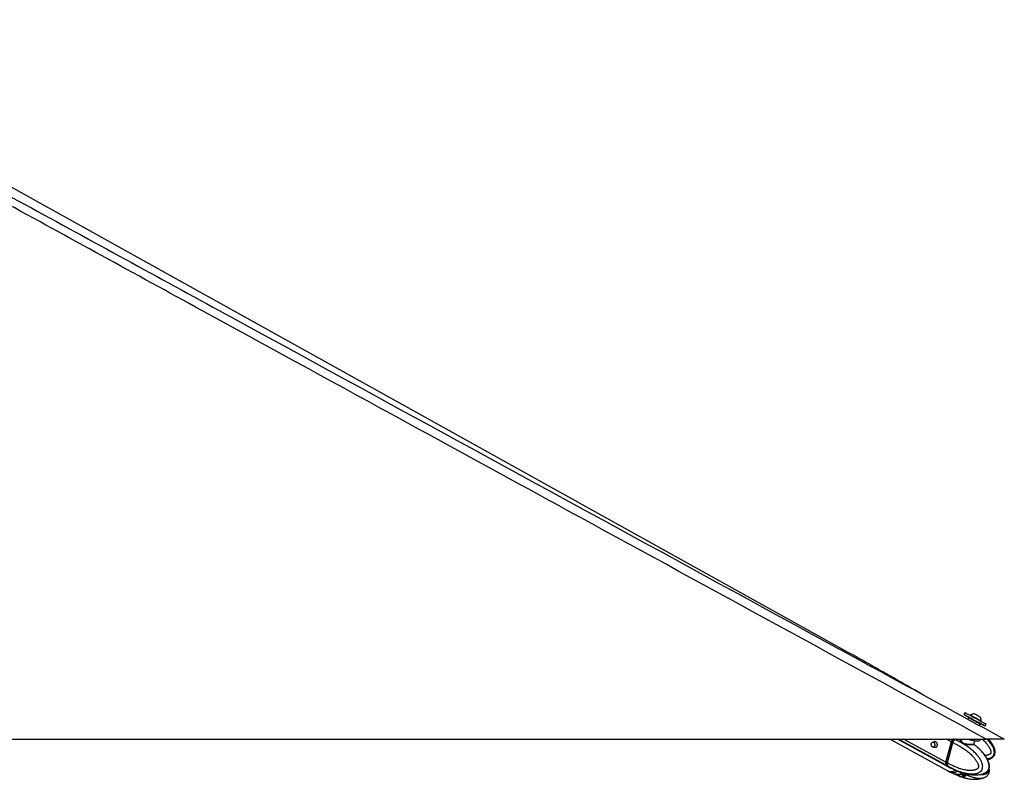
# Model space of a CAD drawing. Header units: millimetres. Extents: x 1591 to 17407, y 888 to 16227.
# Tile 78 of 78: x 15858 to 17407, y 5837 to 7033. Entities that reach past the tile are written whole.
import ezdxf

# ---------------------------------------------------------------- set-up
doc = ezdxf.new("R2010")
doc.units = ezdxf.units.MM

msp = doc.modelspace()

# ---------------------------------------------------------------- linework, layer by layer
at = {"color": 7, "linetype": 'Continuous', "lineweight": 25, "ltscale": 2}
for p, q in [((17161.1, 6037), (15369.8, 7032.9)), ((17344.9, 5942.3), (17343.2, 5939.2)), ((17350.1, 5934.3), (17348.8, 5932.1)), ((17353.5, 5938.5), (17353.1, 5937.8)), ((17368.2, 5935.9), (17368.2, 5935.9)), ((17367.3, 5922), (17368.5, 5924.3)), ((17369.8, 5928.8), (17370.1, 5929.4)), ((17370.1, 5929.4), (17370.1, 5929.4)), ((17376.3, 5921.2), (17378, 5924.3)), ((14838, 5900.6), (17377.9, 5900.6)), ((17227.1, 5900.6), (17317.8, 5850.7)), ((17238.9, 5900.6), (17317.8, 5857.4)), ((17299.5, 5896), (17294.4, 5896)), ((17294.4, 5888), (17299.5, 5888)), ((17298.9, 5887.4), (17297.9, 5888.1)), ((17298.7, 5896), (17298.9, 5896.3)), ((17299.1, 5888), (17299.2, 5887.9)), ((17323.1, 5896.5), (17314.4, 5864.4)), ((17323.3, 5896.4), (17314.6, 5864.4)), ((17314.7, 5864.2), (17323.5, 5896.2)), ((17317, 5863), (17325.7, 5895)), ((17323.5, 5896.2), (17325.7, 5895)), ((17325.7, 5895), (17325.7, 5895)), ((17328.8, 5899.6), (17328.7, 5899.7)), ((17339.1, 5900.6), (17338.9, 5899.7)), ((17338.9, 5899.6), (17339, 5900)), ((17358.8, 5892.8), (17360.2, 5898.1)), ((17369.3, 5899.7), (17369.5, 5900.6)), ((17317, 5863), (17314.7, 5864.2)), ((17315.3, 5859.6), (17317.4, 5858.5)), ((17317, 5863), (17317, 5863)), ((17317.4, 5858.5), (17317.6, 5858.4)), ((17318.2, 5857.2), (17320.5, 5856)), ((17320.6, 5855.9), (17328, 5852.2)), ((17318.2, 5850.5), (17320.4, 5849.3)), ((17320.6, 5849.2), (17328, 5845.5)), ((17328.2, 5852.2), (17327.8, 5852.3)), ((17328.7, 5845.3), (17328.2, 5845.5)), ((17328.6, 5852), (17332.7, 5850.3)), ((17328.7, 5845.3), (17332.7, 5843.6)), ((17334.6, 5845.3), (17343.1, 5843.7)), ((17335.5, 5849.1), (17337.1, 5848.5)), ((17340.2, 5845.3), (17344.3, 5843.6)), ((17343.1, 5843.7), (17343.5, 5843.9)), ((17345, 5842.6), (17344.9, 5842.4)), ((17376.3, 5840.6), (17377, 5841))]:
    msp.add_line(p, q, dxfattribs=at)
at = {"color": 8, "linetype": 'Continuous', "lineweight": 25, "ltscale": 2}
for p, q in [((17314.9, 5859.8), (17240.4, 5900.6)), ((17314.4, 5864.4), (17248.2, 5900.6)), ((17299.5, 5896), (17298.9, 5896.3)), ((17323.1, 5896.5), (17315.6, 5900.6)), ((17328.7, 5899.7), (17327.1, 5900.6)), ((17330.3, 5900.6), (17328.8, 5899.6)), ((17332.7, 5843.6), (17333.3, 5845.5)), ((17336.2, 5845), (17335.5, 5842.4)), ((17341, 5840.8), (17341.8, 5843.9)), ((17343.9, 5843.8), (17343.1, 5840.8)), ((17344.9, 5842.4), (17345.1, 5843))]:
    msp.add_line(p, q, dxfattribs=at)
at = {"color": 7, "linetype": 'Continuous', "lineweight": 25, "ltscale": 2, "flags": 128}
for points in [[(17351.7, 5934.6), (17350, 5935.5), (17347.6, 5936.8), (17345.7, 5937.9), (17344.3, 5938.6), (17343.4, 5939.1), (17343.3, 5939.2), (17343.7, 5938.9), (17344.8, 5938.4), (17346.4, 5937.5), (17348.6, 5936.3), (17351.2, 5934.9), (17354.1, 5933.3), (17357.2, 5931.6), (17360.5, 5929.9), (17363.7, 5928.1)], [(17344.9, 5942.3), (17344.9, 5942.3), (17345.4, 5942), (17346.5, 5941.4), (17348.1, 5940.5), (17350.3, 5939.4), (17352.8, 5938), (17355.8, 5936.4), (17358.9, 5934.7), (17362.1, 5932.9), (17365.3, 5931.2)], [(17351.4, 5934.7), (17351.7, 5934.6), (17352.6, 5934.1), (17354.1, 5933.3), (17355.9, 5932.3), (17358.1, 5931.1), (17360.3, 5929.9), (17362.6, 5928.7), (17364.6, 5927.6), (17366.2, 5926.7), (17367.4, 5926.1), (17368, 5925.7), (17368.1, 5925.7)], [(17353.5, 5938.5), (17353.5, 5938.5), (17353.9, 5938.3), (17354.9, 5937.7), (17356.4, 5936.9), (17358.4, 5935.8), (17360.6, 5934.6), (17362.8, 5933.4), (17365, 5932.2), (17367, 5931.1), (17368.6, 5930.3), (17369.6, 5929.7), (17370.1, 5929.4)], [(17359.9, 5940.4), (17360.1, 5940.3), (17360.9, 5939.9), (17362.2, 5939.2), (17363.7, 5938.3), (17365.3, 5937.4), (17366.8, 5936.7), (17367.8, 5936.1), (17368.2, 5935.9)], [(17363.7, 5928.1), (17366.7, 5926.5), (17369.5, 5924.9), (17371.9, 5923.6), (17373.9, 5922.6), (17375.3, 5921.8), (17376.1, 5921.3), (17376.3, 5921.2), (17375.8, 5921.5), (17374.7, 5922.1), (17373.1, 5923), (17370.9, 5924.1), (17368.6, 5925.4)], [(17365.3, 5931.2), (17368.4, 5929.5), (17371.2, 5928), (17373.6, 5926.7), (17375.5, 5925.6), (17377, 5924.9), (17377.8, 5924.4), (17378, 5924.3)], [(17295.5, 5895.7), (17296.4, 5894.9), (17297, 5893.6), (17297.3, 5892.1), (17297.1, 5890.5), (17296.5, 5889.2), (17295.6, 5888.3), (17294.5, 5888), (17293.4, 5888.3), (17292.5, 5889.1), (17291.9, 5890.4), (17291.6, 5891.9), (17291.8, 5893.4), (17292.4, 5894.7), (17293.3, 5895.6), (17294.4, 5896), (17295.5, 5895.7)], [(17298.8, 5896.5), (17300, 5895.5), (17300.7, 5893.9), (17301, 5892.1), (17300.8, 5890.2), (17300.1, 5888.7), (17299, 5887.6), (17297.7, 5887.2), (17296.4, 5887.5), (17295.7, 5888)], [(17348.2, 5900.5), (17351.3, 5899.7), (17354.8, 5898.9), (17358.2, 5898.3), (17361.3, 5898), (17364.1, 5897.9), (17366.3, 5898.1), (17368, 5898.5), (17369, 5899.2), (17369.3, 5899.7)], [(17314.9, 5859.8), (17316.5, 5858.3), (17317.8, 5857.4)], [(17315.3, 5859.6), (17316.9, 5858.1), (17318.2, 5857.2)], [(17338.1, 5845.6), (17337, 5845.9), (17337, 5845.9)], [(17340.5, 5845.4), (17339.9, 5845.4), (17339.8, 5845.4)]]:
    msp.add_lwpolyline(points, dxfattribs=at)
at = {"color": 8, "linetype": 'Continuous', "lineweight": 25, "ltscale": 2, "flags": 128}
for points in [[(17368.5, 5924.3), (17368.5, 5924.3), (17368.2, 5924.5), (17367.3, 5925), (17365.8, 5925.8), (17363.9, 5926.8), (17361.7, 5928), (17359.3, 5929.3), (17356.9, 5930.6), (17354.7, 5931.9), (17352.8, 5932.9), (17351.3, 5933.7), (17350.4, 5934.2), (17350.1, 5934.3), (17350.1, 5934.3)], [(17323.3, 5896.4), (17323.3, 5896.4), (17323.4, 5896.4), (17323.4, 5896.3), (17323.4, 5896.3), (17323.5, 5896.2)], [(17314.6, 5864.4), (17314.6, 5864.4), (17314.6, 5864.3), (17314.6, 5864.3), (17314.7, 5864.2), (17314.7, 5864.2)], [(17317.6, 5858.4), (17319.1, 5856.8), (17320.6, 5855.9)]]:
    msp.add_lwpolyline(points, dxfattribs=at)
at = {"color": 7, "linetype": 'Continuous', "lineweight": 25, "ltscale": 4}
for centre, radius, start, end in [((17359.5, 5929.8), 10.6, 88.022, 124.8196), ((17359.5, 5929.8), 10.6, 358.1428, 34.9404), ((17297.6, 5894.1), 2.62, 61.9509, 135.5551), ((17331.6, 5894.1), 8.8, 132.5254, 164.6499), ((17319.2, 5862.7), 5.19, 160.5074, 213.4731), ((17319.6, 5862.5), 5.19, 160.5074, 213.4731), ((17323.1, 5861.9), 12.4, 244.5793, 300.8949), ((17323.5, 5861.7), 12.4, 244.6313, 301.5987)]:
    msp.add_arc(centre, radius, start, end, dxfattribs=at)
at = {"color": 8, "linetype": 'Continuous', "lineweight": 25, "ltscale": 4}
for centre, radius, start, end in [((17331.9, 5894), 8.72, 130.7068, 164.783), ((17325.8, 5860.6), 12.6, 244.7849, 303.6843)]:
    msp.add_arc(centre, radius, start, end, dxfattribs=at)
at = {"color": 7, "linetype": 'Continuous', "lineweight": 25, "ltscale": 2}
for points, knots in [([(17377.9, 5900.6), (17171.3, 6013.4), (16766.4, 6234.7), (16257, 6513.3), (15849.7, 6736.5), (15571.7, 6889.2), (15398.9, 6984.9), (15330.3, 7022.9)], [0, 0, 0, 0, 0.302218, 0.592372, 0.745638, 0.898905, 1, 1, 1, 1]), ([(16190.8, 6564.5), (16505.4, 6392.7), (16910.8, 6171.3), (17315.9, 5950.1), (17406.6, 5900.6)], [0, 0, 0, 0, 0.7762255, 1, 1, 1, 1]), ([(17279.7, 5969.9), (17276.2, 5971.8), (17268.7, 5976.1), (17257.2, 5982.6), (17245.3, 5989.4), (17233.4, 5996.2), (17221.4, 6003), (17209.5, 6009.8), (17197.5, 6016.6), (17185.5, 6023.4), (17173.4, 6030.2), (17165.2, 6034.7), (17161.1, 6037)], [0, 0, 0, 0, 0.092763, 0.197648, 0.30151, 0.404351, 0.506173, 0.606977, 0.706762, 0.805528, 0.903275, 1, 1, 1, 1]), ([(17350.3, 5934.6), (17350.3, 5934.6), (17350.2, 5934.5), (17350.1, 5934.4), (17350.1, 5934.3)], [0, 0, 0, 0, 0.435698, 1, 1, 1, 1]), ([(17350.7, 5934.8), (17350.6, 5934.8), (17350.5, 5934.8), (17350.4, 5934.7), (17350.3, 5934.6)], [0, 0, 0, 0, 0.567179, 1, 1, 1, 1]), ([(17368.5, 5924.3), (17368.5, 5924.4), (17368.6, 5924.6), (17368.6, 5924.8), (17368.6, 5925.1), (17368.5, 5925.3), (17368.5, 5925.4), (17368.4, 5925.4)], [0, 0, 0, 0, 0.200933, 0.489405, 0.724756, 0.923768, 1, 1, 1, 1]), ([(17325.7, 5895), (17326.9, 5894.5), (17329.3, 5893.4), (17332.9, 5891.5), (17336.4, 5889.6), (17339.6, 5887.6), (17342.5, 5885.7), (17345, 5883.9), (17347.6, 5882), (17350.1, 5880), (17352.5, 5877.8), (17355, 5875.5), (17357.3, 5873.1), (17359.3, 5870.7), (17361, 5868.5), (17362.4, 5866.5), (17363.7, 5864.4), (17364.7, 5862.4), (17365.4, 5860.5), (17365.8, 5859.1), (17366, 5857.9), (17366, 5857.2), (17365.9, 5856.5), (17365.8, 5856), (17365.6, 5855.5), (17365.3, 5855), (17364.9, 5854.5), (17364.4, 5854.1), (17363.6, 5853.5), (17362.7, 5852.9), (17361.4, 5852.4), (17360.1, 5851.9), (17358.6, 5851.6), (17356.9, 5851.3), (17355.3, 5851.2), (17353.1, 5851.1), (17350.4, 5851.2), (17346.8, 5851.6), (17342.8, 5852.4), (17338.8, 5853.4), (17335.3, 5854.5), (17332.2, 5855.7), (17329.1, 5856.9), (17325.6, 5858.5), (17321.5, 5860.4), (17318.5, 5862.1), (17317, 5863)], [0, 0, 0, 0, 0.036855, 0.073741, 0.11073, 0.147756, 0.175917, 0.204097, 0.232348, 0.260626, 0.289271, 0.317958, 0.346814, 0.375754, 0.395317, 0.414937, 0.434824, 0.454878, 0.467888, 0.481113, 0.487189, 0.493384, 0.497423, 0.5016, 0.505034, 0.510126, 0.515343, 0.521599, 0.527916, 0.540827, 0.553415, 0.566082, 0.58209, 0.598158, 0.614359, 0.630589, 0.661692, 0.692902, 0.73683, 0.780897, 0.811855, 0.842844, 0.873915, 0.90501, 0.952468, 1, 1, 1, 1]), ([(17317.6, 5858.4), (17317.6, 5858.4), (17319.1, 5857.5), (17322.1, 5855.8), (17326.3, 5853.7), (17330, 5852), (17333.2, 5850.7), (17336.4, 5849.5), (17340.2, 5848.3), (17343.6, 5847.4), (17346.8, 5846.7), (17349.5, 5846.2), (17352.7, 5845.8), (17355.6, 5845.7), (17358, 5845.7), (17359.9, 5845.9), (17361.7, 5846.2), (17363.5, 5846.6), (17365.2, 5847.1), (17366.5, 5847.7), (17367.9, 5848.4), (17369, 5849.3), (17370.1, 5850.3), (17370.9, 5851.3), (17371.5, 5852.5), (17372.1, 5853.7), (17372.4, 5855.1), (17372.6, 5856.7), (17372.6, 5858.4), (17372.4, 5860), (17372, 5861.6), (17371.5, 5863.2), (17370.9, 5864.7), (17370.3, 5866.2), (17369.4, 5867.9), (17368.1, 5869.9), (17366.5, 5872.3), (17364.6, 5874.7), (17362.4, 5877.2), (17359.9, 5879.7), (17357.4, 5882), (17354.7, 5884.3), (17352, 5886.4), (17349.2, 5888.4), (17346.4, 5890.4), (17343.2, 5892.3), (17339.9, 5894.3), (17336.2, 5896.2), (17332.6, 5898), (17330.1, 5899.1), (17328.8, 5899.6), (17328.8, 5899.6)], [0, 0, 0, 0, 0.000001, 0.042299, 0.084661, 0.113206, 0.141773, 0.170413, 0.199081, 0.240083, 0.260637, 0.281208, 0.31091, 0.340704, 0.356781, 0.372886, 0.389103, 0.405373, 0.419335, 0.433375, 0.441757, 0.45872, 0.467347, 0.477159, 0.487177, 0.495773, 0.505903, 0.516385, 0.527132, 0.538141, 0.548488, 0.558941, 0.57162, 0.581608, 0.591628, 0.61183, 0.632441, 0.653133, 0.679324, 0.705598, 0.732061, 0.758567, 0.785562, 0.812588, 0.839696, 0.866828, 0.900037, 0.933281, 0.966624, 0.999999, 1, 1, 1, 1]), ([(17326, 5900.6), (17325.8, 5900.5), (17325.3, 5900), (17324.3, 5898.8), (17323.7, 5897.4), (17323.4, 5896.6), (17323.3, 5896.4)], [0, 0, 0, 0, 0.102428, 0.486724, 0.872205, 1, 1, 1, 1]), ([(17325.7, 5895), (17325.8, 5895.3), (17326, 5896), (17326.4, 5896.9), (17326.9, 5897.8), (17327.5, 5898.5), (17328.1, 5899.1), (17328.5, 5899.5), (17328.7, 5899.7), (17328.7, 5899.7)], [0, 0, 0, 0, 0.172718, 0.350448, 0.523165, 0.700887, 0.842086, 0.985971, 1, 1, 1, 1]), ([(17358.8, 5892.1), (17358.9, 5892.1), (17359.1, 5891.9), (17359.2, 5891.7), (17359, 5891.6), (17358.4, 5891.5), (17357.6, 5891.5), (17356.6, 5891.5), (17355.5, 5891.5), (17354.2, 5891.5), (17352.6, 5891.5), (17350.9, 5891.6), (17349.1, 5891.7), (17347.2, 5891.9), (17345.4, 5892.1), (17343.6, 5892.6), (17342, 5893.2), (17340.6, 5893.9), (17339.5, 5894.7), (17338.7, 5895.6), (17338.2, 5896.6), (17337.8, 5897.6), (17337.8, 5898.7), (17338, 5899.6), (17338.3, 5900.3), (17338.7, 5900.5), (17338.7, 5900.6)], [0, 0, 0, 0, 0.0386242, 0.0817298, 0.1265479, 0.1727138, 0.2167773, 0.2623422, 0.2879472, 0.329402, 0.3721182, 0.4142346, 0.4574982, 0.5023574, 0.5484739, 0.5944841, 0.6419779, 0.6846762, 0.7286481, 0.7691743, 0.8106368, 0.8542544, 0.8988675, 0.9464781, 0.9955271, 1, 1, 1, 1]), ([(17358.9, 5892.1), (17358.9, 5892.1), (17358.9, 5892), (17358.8, 5892.1), (17358.7, 5892.5), (17358.8, 5892.7), (17358.8, 5892.8)], [0, 0, 0, 0, 0.126854, 0.519862, 0.855621, 1, 1, 1, 1]), ([(17363.7, 5888.2), (17363.6, 5888.3), (17362, 5889.7), (17360.3, 5890.9), (17358.7, 5892)], [0, 0, 0, 0, 0.0490209, 1, 1, 1, 1]), ([(17376.3, 5847.4), (17376.5, 5847.5), (17377.1, 5847.8), (17378.1, 5848.5), (17379.2, 5849.3), (17380.2, 5850.3), (17380.9, 5851.3), (17381.6, 5852.5), (17382.1, 5853.7), (17382.5, 5855.1), (17382.7, 5856.7), (17382.7, 5858.4), (17382.5, 5860), (17382.2, 5861.6), (17381.8, 5863.2), (17381.3, 5864.7), (17380.8, 5866.2), (17380.1, 5867.9), (17379.1, 5869.9), (17377.7, 5872.3), (17376.1, 5874.7), (17374.3, 5877.2), (17372.3, 5879.7), (17370.2, 5882), (17368, 5884.3), (17365.8, 5886.3), (17364.4, 5887.6), (17363.7, 5888.2)], [0, 0, 0, 0, 0.021301, 0.043115, 0.087261, 0.109715, 0.135252, 0.161323, 0.183694, 0.210057, 0.237339, 0.265307, 0.293959, 0.320888, 0.348091, 0.381088, 0.407084, 0.433161, 0.485738, 0.539379, 0.59323, 0.661394, 0.729774, 0.798643, 0.867627, 0.937883, 1, 1, 1, 1]), ([(17376.9, 5847.7), (17377.1, 5847.8), (17378, 5848.3), (17379.4, 5849.3), (17380.8, 5850.8), (17382, 5852.4), (17382.7, 5854.2), (17383.2, 5856.3), (17383.2, 5858.6), (17382.9, 5861), (17382.3, 5863.4), (17381.3, 5866.2), (17379.8, 5869.5), (17377.8, 5873.1), (17375.3, 5876.5), (17372.4, 5879.9), (17368.9, 5883.4), (17366.3, 5886), (17364.8, 5887.3), (17364.6, 5887.4)], [0, 0, 0, 0, 0.013652, 0.065351, 0.101411, 0.136852, 0.173656, 0.213059, 0.254544, 0.299616, 0.346868, 0.392664, 0.474348, 0.558248, 0.647466, 0.744692, 0.853841, 0.988748, 1, 1, 1, 1]), ([(17406.6, 5900.6), (17406.6, 5900.6), (17406.4, 5900.6), (17405.3, 5900.6), (17403.6, 5900.6), (17401.5, 5900.6), (17398.9, 5900.6), (17394.8, 5900.6), (17389.5, 5900.6), (17383.5, 5900.6), (17379.7, 5900.6), (17377.9, 5900.6)], [0, 0, 0, 0, 0.125074, 0.252846, 0.338625, 0.426559, 0.512471, 0.601421, 0.760017, 0.878662, 1, 1, 1, 1]), ([(17380.2, 5868.5), (17380.7, 5868.6), (17382.1, 5868.8), (17384.7, 5869.6), (17387.4, 5871), (17389.6, 5872.9), (17391.1, 5875), (17392.2, 5877.9), (17392.3, 5881.2), (17391.6, 5884.5), (17390.5, 5887.9), (17388.5, 5891.7), (17385.7, 5896.1), (17383.3, 5899), (17382, 5900.6)], [0, 0, 0, 0, 0.033373, 0.107404, 0.190116, 0.2559, 0.311873, 0.377146, 0.475227, 0.542113, 0.625082, 0.72784, 0.853978, 1, 1, 1, 1]), ([(17314.6, 5864.4), (17314.5, 5864), (17314.3, 5863.1), (17314.2, 5862.1), (17314.4, 5861.6), (17314.4, 5861.6)], [0, 0, 0, 0, 0.338077, 0.982843, 1, 1, 1, 1]), ([(17314.4, 5861.6), (17314.5, 5861.1), (17314.7, 5860.4), (17315.1, 5859.8), (17315.2, 5859.7)], [0, 0, 0, 0, 0.740686, 1, 1, 1, 1]), ([(17317, 5863), (17316.9, 5862.7), (17316.8, 5862.1), (17316.7, 5861.1), (17316.7, 5860.3), (17316.9, 5859.6), (17317.1, 5859), (17317.3, 5858.6), (17317.4, 5858.5), (17317.4, 5858.5)], [0, 0, 0, 0, 0.172712, 0.350434, 0.523145, 0.70086, 0.842072, 0.985971, 1, 1, 1, 1]), ([(17327.8, 5852.3), (17327.8, 5852.3), (17327.7, 5852.3), (17328, 5852.3), (17328.4, 5852.1), (17328.6, 5852)], [0, 0, 0, 0, 0.150054, 0.58372, 1, 1, 1, 1]), ([(17329.2, 5845.6), (17329, 5845.5), (17328.4, 5845.3), (17328, 5845.5), (17327.8, 5845.5)], [0, 0, 0, 0, 0.496973, 1, 1, 1, 1]), ([(17329.2, 5845.6), (17329.3, 5845.6), (17329.6, 5845.7), (17330.3, 5845.7), (17330.9, 5845.6), (17331.3, 5845.6), (17331.3, 5845.6)], [0, 0, 0, 0, 0.318768, 0.637632, 0.95468, 1, 1, 1, 1]), ([(17331.3, 5845.6), (17332.3, 5845.5), (17334.3, 5845.3), (17336.3, 5845.5), (17337.3, 5845.6)], [0, 0, 0, 0, 0.496973, 1, 1, 1, 1]), ([(17332.7, 5850.3), (17333, 5850.2), (17333.4, 5850), (17334.3, 5849.7), (17335, 5849.4), (17335.4, 5849.2), (17335.5, 5849.1)], [0, 0, 0, 0, 0.2994697, 0.5988501, 0.9021501, 1, 1, 1, 1]), ([(17335.5, 5842.4), (17335.2, 5842.5), (17334.6, 5842.8), (17333.6, 5843.2), (17333, 5843.5), (17332.8, 5843.6), (17332.7, 5843.6)], [0, 0, 0, 0, 0.319532, 0.63959, 0.947097, 1, 1, 1, 1]), ([(17335.5, 5842.4), (17336.3, 5842.1), (17338.1, 5841.4), (17340, 5841), (17341, 5840.8)], [0, 0, 0, 0, 0.496722, 1, 1, 1, 1]), ([(17337.1, 5848.5), (17338.4, 5848.1), (17341.2, 5847.1), (17345.7, 5845.9), (17350.5, 5844.9), (17355.3, 5844.3), (17360.1, 5844), (17365, 5844.2), (17370.1, 5845.1), (17373.9, 5846.1), (17375.8, 5847.3), (17376.2, 5847.5)], [0, 0, 0, 0, 0.109918, 0.236813, 0.370744, 0.488319, 0.609025, 0.738992, 0.850823, 0.969772, 1, 1, 1, 1]), ([(17337.3, 5845.6), (17337.7, 5845.6), (17338.4, 5845.7), (17339.4, 5845.6), (17340, 5845.4), (17340.2, 5845.3)], [0, 0, 0, 0, 0.3375404, 0.6755452, 1, 1, 1, 1]), ([(17338.4, 5841.4), (17339.3, 5841.1), (17341.6, 5840.3), (17345.7, 5839.2), (17350.5, 5838.2), (17355.3, 5837.5), (17360.2, 5837.2), (17365.1, 5837.4), (17370.2, 5838.3), (17373.9, 5839.3), (17375.9, 5840.5), (17376.3, 5840.7)], [0, 0, 0, 0, 0.075535, 0.207026, 0.346223, 0.468694, 0.594605, 0.729947, 0.84586, 0.968818, 1, 1, 1, 1]), ([(17343.1, 5840.8), (17343, 5840.7), (17342.7, 5840.6), (17341.9, 5840.6), (17341.3, 5840.7), (17341, 5840.8)], [0, 0, 0, 0, 0.322224, 0.644444, 1, 1, 1, 1]), ([(17344.9, 5842.4), (17344.6, 5842.1), (17343.9, 5841.4), (17343.4, 5841), (17343.1, 5840.8)], [0, 0, 0, 0, 0.4967223, 1, 1, 1, 1]), ([(17344.3, 5843.6), (17344.5, 5843.5), (17344.9, 5843.3), (17345.1, 5843), (17345.1, 5842.8), (17345, 5842.7)], [0, 0, 0, 0, 0.383188, 0.766262, 1, 1, 1, 1]), ([(17377, 5841), (17377.2, 5841.1), (17378.1, 5841.5), (17379.4, 5842.5), (17380.8, 5844), (17382, 5845.6), (17382.7, 5847.4), (17383.2, 5849.5), (17383.2, 5851.8), (17383, 5853.6), (17382.8, 5854.5), (17382.7, 5854.7)], [0, 0, 0, 0, 0.039754, 0.207555, 0.324605, 0.439636, 0.559145, 0.687015, 0.82167, 0.968003, 1, 1, 1, 1])]:
    msp.add_open_spline(points, degree=3, knots=knots, dxfattribs=at)
at = {"color": 8, "linetype": 'Continuous', "lineweight": 25, "ltscale": 2}
for points, knots in [([(15350.5, 7024.1), (15420.7, 6985.7), (15596.1, 6889.6), (15876, 6736.5), (16085.9, 6621.8), (16190.8, 6564.5)], [0, 0, 0, 0, 0.249869, 0.624934, 1, 1, 1, 1]), ([(17338.9, 5899.6), (17338.8, 5899.5), (17338.8, 5899.2), (17338.8, 5898.8), (17338.8, 5898.3), (17338.9, 5897.8), (17339.1, 5897.1), (17339.5, 5896.3), (17340.2, 5895.5), (17341, 5894.8), (17341.8, 5894.4), (17342.4, 5894), (17343.2, 5893.8), (17343.9, 5893.5), (17344.8, 5893.3), (17345.6, 5893.1), (17346.5, 5893), (17347.4, 5892.9), (17348.3, 5892.8), (17349.2, 5892.8), (17350, 5892.7), (17350.9, 5892.7), (17351.7, 5892.7), (17352.7, 5892.7), (17353.8, 5892.7), (17354.7, 5892.7), (17355.4, 5892.7), (17356.1, 5892.7), (17356.7, 5892.7), (17357.2, 5892.7), (17357.6, 5892.7), (17358, 5892.7), (17358.3, 5892.7), (17358.5, 5892.7), (17358.7, 5892.7), (17358.8, 5892.8), (17358.7, 5892.8), (17358.7, 5892.8)], [0, 0, 0, 0, 0.022944, 0.048632, 0.074459, 0.100728, 0.127154, 0.174494, 0.222687, 0.27221, 0.297401, 0.323019, 0.349668, 0.376556, 0.404172, 0.432024, 0.458446, 0.485052, 0.512223, 0.539584, 0.5647, 0.590132, 0.615726, 0.641657, 0.691682, 0.717069, 0.742829, 0.773628, 0.800029, 0.826643, 0.853923, 0.881428, 0.908119, 0.935006, 0.962494, 0.990183, 1, 1, 1, 1]), ([(17372, 5900.6), (17372.5, 5900), (17374, 5898.6), (17376.4, 5896.2), (17378.7, 5893.5), (17380.6, 5891.1), (17382.2, 5888.9), (17383.6, 5886.5), (17384.6, 5884.3), (17385.3, 5882.3), (17385.6, 5880.9), (17385.6, 5879.7), (17385.6, 5879), (17385.4, 5878.3), (17385.1, 5877.9), (17384.8, 5877.4), (17384.3, 5877), (17383.7, 5876.6), (17383, 5876.2), (17381.9, 5875.7), (17380.5, 5875.3), (17378.8, 5875), (17377.4, 5874.8), (17376.6, 5874.8), (17376.4, 5874.8)], [0, 0, 0, 0, 0.061687, 0.168802, 0.276228, 0.348847, 0.421676, 0.495499, 0.56994, 0.618233, 0.667325, 0.689881, 0.712876, 0.72787, 0.743373, 0.756119, 0.775022, 0.794389, 0.817611, 0.841061, 0.888987, 0.935712, 0.982735, 1, 1, 1, 1]), ([(17379.6, 5869.7), (17380.3, 5869.8), (17381.3, 5870), (17383.2, 5870.5), (17384.9, 5871.1), (17386.5, 5872), (17387.7, 5872.8), (17388.7, 5873.8), (17389.6, 5875), (17390.3, 5876.3), (17390.8, 5877.9), (17391, 5879.5), (17390.9, 5881.2), (17390.7, 5882.8), (17390.3, 5884.5), (17389.7, 5886.1), (17389.1, 5887.6), (17388.1, 5889.4), (17386.8, 5891.7), (17385, 5894.3), (17382.9, 5897), (17381.1, 5899.1), (17379.9, 5900.3), (17379.6, 5900.6)], [0, 0, 0, 0, 0.047528, 0.079092, 0.14297, 0.17546, 0.21241, 0.250135, 0.282505, 0.320652, 0.360128, 0.400596, 0.442055, 0.481021, 0.520383, 0.568129, 0.605743, 0.643476, 0.719553, 0.79717, 0.875091, 0.973723, 1, 1, 1, 1]), ([(17343.1, 5846.7), (17343.9, 5846.2), (17345.6, 5845.3), (17348.2, 5844), (17351, 5842.8), (17354.1, 5841.6), (17357.1, 5840.6), (17359.8, 5839.9), (17362.1, 5839.5), (17364.8, 5839.1), (17367.3, 5838.9), (17369.4, 5839), (17371, 5839.1), (17372.7, 5839.4), (17374.2, 5839.8), (17375.4, 5840.2), (17376.1, 5840.5), (17376.3, 5840.6)], [0, 0, 0, 0, 0.076104, 0.160539, 0.245189, 0.329922, 0.451109, 0.511859, 0.572661, 0.660448, 0.748509, 0.796027, 0.843629, 0.89156, 0.93965, 0.980916, 1, 1, 1, 1]), ([(17381.6, 5852), (17381.6, 5852), (17381.7, 5851.7), (17381.7, 5851.1), (17381.7, 5850.4), (17381.7, 5849.7), (17381.5, 5849.2), (17381.3, 5848.7), (17381.1, 5848.2), (17380.7, 5847.7), (17380.2, 5847.3), (17379.5, 5846.7), (17378.6, 5846.1), (17377.5, 5845.6), (17376.3, 5845.1), (17375, 5844.8), (17373.5, 5844.5), (17372, 5844.4), (17370.1, 5844.3), (17368.4, 5844.4), (17367.2, 5844.6), (17366.9, 5844.6)], [0, 0, 0, 0, 0.003407, 0.035396, 0.068008, 0.089272, 0.111257, 0.129334, 0.156142, 0.183609, 0.216541, 0.249798, 0.317766, 0.38403, 0.450717, 0.534988, 0.619575, 0.704862, 0.790306, 0.95404, 1, 1, 1, 1])]:
    msp.add_open_spline(points, degree=3, knots=knots, dxfattribs=at)

doc.saveas('drawing.dxf')
